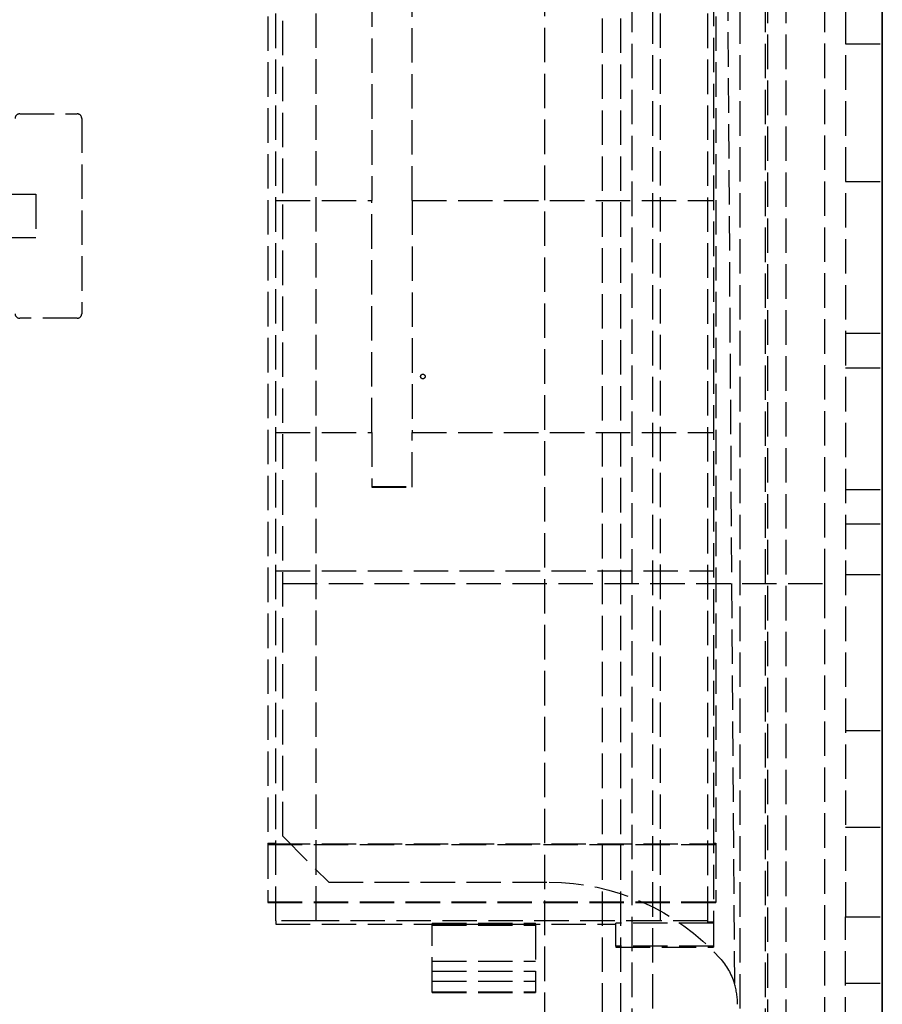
# Model space of a CAD drawing. Header units: millimetres. Extents: x -108 to 0, y 0 to 486.
# Tile 32 of 48: x -38 to 0, y 33 to 76. Entities that reach past the tile are written whole.
import ezdxf

# ---------------------------------------------------------------- set-up
doc = ezdxf.new("R2010")
doc.units = ezdxf.units.MM
doc.header["$LTSCALE"] = 10
doc.linetypes.add('ALLCAD_Strich', pattern=[0.2, 0.15, -0.05])
doc.layers.add('BESCH_KONT_sich_schn_grun_2d', color=10, linetype='Continuous')
doc.layers.add('BESCH_KONT_sich_schn_seit_2d', color=160, linetype='Continuous')

msp = doc.modelspace()

# ---------------------------------------------------------------- linework, layer by layer
at = {"layer": 'BESCH_KONT_sich_schn_grun_2d', "linetype": 'ALLCAD_Strich'}
for p, q in [((-24.649, 36.326), (-24.649, 475.95)), ((-9.649, 36.326), (-9.649, 475.95)), ((-7.599, 36.315), (-7.599, 475.95)), ((-4.999, 460.9), (-4.999, 4.5)), ((-4.199, 460.9), (-4.199, 4.5)), ((-9.999, 458), (-9.999, 17.8)), ((-6.199, 458), (-6.199, 17.8)), ((-10.899, 454.5), (-10.899, 20.1)), ((-5.099, 454.5), (-5.099, 20.1)), ((-12.199, 453.6), (-12.199, 11.8)), ((-11.399, 453.6), (-11.399, 11.8)), ((-26.399, 36.317), (-26.399, 451.2)), ((-14.699, 451.2), (-14.699, 14.2)), ((-22.219, 402.737), (-22.219, 67.68)), ((-20.469, 67.68), (-20.469, 402.737)), ((-26.749, 353.696), (-26.749, 39.7)), ((-7.249, 353.696), (-7.249, 39.7)), ((-7.349, 116.762), (-7.349, 36.263)), ((-26.099, 40), (-26.099, 107)), ((-6.942, 107), (-6.44, 33.595)), ((-1.599, 100), (-1.599, 36.5)), ((0.001, 100), (0.001, 36.5)), ((-2.499, 51.009), (-2.499, 82.009)), ((-1.599, 74.5), (0.001, 74.5)), ((-37.549, 71.45), (-35.049, 71.45)), ((-34.849, 71.25), (-34.849, 62.75)), ((-1.599, 68.5), (0.001, 68.5)), ((-41.949, 67.95), (-36.849, 67.95)), ((-36.849, 67.95), (-36.849, 66.05)), ((-26.399, 67.68), (-22.219, 67.68)), ((-22.219, 57.581), (-22.219, 67.68)), ((-20.469, 67.68), (-20.469, 57.581)), ((-20.469, 67.68), (-7.349, 67.68)), ((-36.849, 66.05), (-41.949, 66.05)), ((-35.049, 62.55), (-37.549, 62.55)), ((-1.599, 61.9), (0.001, 61.9)), ((-20.099, 60.017), (-20.099, 60.017)), ((-19.899, 60.017), (-19.899, 60.017)), ((-1.599, 60.4), (0.001, 60.4)), ((-26.399, 57.581), (-22.219, 57.581)), ((-22.219, 57.581), (-22.219, 55.23)), ((-20.469, 55.23), (-20.469, 57.581)), ((-20.469, 57.581), (-7.349, 57.581)), ((-22.219, 55.23), (-22.219, 55.2)), ((-22.219, 55.23), (-20.469, 55.23)), ((-22.219, 55.2), (-20.469, 55.2)), ((-20.469, 55.2), (-20.469, 55.23)), ((-1.599, 55.1), (0.001, 55.1)), ((-1.599, 53.6), (0.001, 53.6)), ((-26.399, 51.55), (-7.349, 51.55)), ((-26.099, 51.009), (-2.499, 51.009)), ((-2.499, 29.5), (-2.499, 51.009)), ((-1.599, 51.4), (0.001, 51.4)), ((-26.099, 51.002), (-2.499, 51.002)), ((-1.599, 44.6), (0.001, 44.6)), ((-1.599, 40.4), (0.001, 40.4)), ((-26.099, 40), (-24.099, 38)), ((-26.749, 39.7), (-26.399, 39.7)), ((-26.749, 39.7), (-26.749, 39.65)), ((-26.749, 39.65), (-7.249, 39.65)), ((-26.749, 39.65), (-26.749, 37.15)), ((-26.399, 39.67), (-7.349, 39.67)), ((-7.349, 39.7), (-7.249, 39.7)), ((-7.249, 39.7), (-7.249, 39.65)), ((-7.249, 39.65), (-7.249, 37.15)), ((-24.099, 38), (-14.499, 38)), ((-26.749, 37.15), (-7.249, 37.15)), ((-26.749, 37.15), (-26.749, 37.111)), ((-26.749, 37.111), (-7.249, 37.111)), ((-7.249, 37.15), (-7.249, 37.111)), ((-1.599, 29.5), (-1.599, 36.5)), ((-1.599, 36.5), (0.001, 36.5)), ((0.001, 29.5), (0.001, 36.5)), ((-26.399, 36.317), (-26.399, 36.17)), ((-26.399, 36.17), (-11.599, 36.17)), ((-9.649, 36.326), (-24.649, 36.326)), ((-19.599, 36.224), (-15.099, 36.224)), ((-19.599, 36.224), (-19.599, 36.134)), ((-19.599, 36.195), (-15.099, 36.195)), ((-19.599, 36.134), (-15.099, 36.134)), ((-19.599, 33.232), (-19.599, 36.134)), ((-15.099, 36.134), (-15.099, 36.224)), ((-15.099, 36.134), (-15.099, 33.232)), ((-7.349, 36.224), (-11.599, 36.224)), ((-11.599, 35.224), (-11.599, 36.224)), ((-7.599, 36.263), (-7.599, 36.315)), ((-7.349, 36.263), (-7.599, 36.263)), ((-7.349, 36.263), (-7.349, 36.224)), ((-7.349, 36.224), (-7.349, 35.224)), ((-7.349, 35.224), (-11.599, 35.224)), ((-11.599, 35.224), (-11.599, 35.17)), ((-11.599, 35.17), (-7.349, 35.17)), ((-7.349, 35.224), (-7.349, 35.17)), ((-19.599, 34.571), (-15.099, 34.571)), ((-19.599, 34.128), (-15.099, 34.128)), ((-19.599, 33.7), (-15.099, 33.7)), ((-1.599, 33.6), (0.001, 33.6)), ((-19.599, 33.232), (-15.099, 33.232)), ((-19.599, 33.202), (-19.599, 33.232)), ((-19.599, 33.202), (-15.099, 33.202)), ((-15.099, 33.232), (-15.099, 33.202))]:
    msp.add_line(p, q, dxfattribs=at)
for centre, radius, start, end in [((-37.549, 71.25), 0.2, 90, 180), ((-35.049, 71.25), 0.2, 0, 90), ((-37.549, 62.75), 0.2, 180, 270), ((-35.049, 62.75), 0.2, 270, 0), ((-9.299, 32.686), 3, 360, 17.6345)]:
    msp.add_arc(centre, radius, start, end, dxfattribs=at)
at = {"layer": 'BESCH_KONT_sich_schn_grun_2d', "linetype": 'ALLCAD_Strich', "extrusion": (0, 0, -1)}
for centre, major_axis, start_param, end_param in [((-19.999, 60.017), (0.1, 0), -1.570796, 4.712389), ((-19.999, 60.017), (-0.1, 0), -4.712389, 1.570796), ((-14.499, 28), (10, 0), -1.570796, -0.733461), ((-14.499, 28), (10, 0), -1.570796, -0.733461), ((-9.299, 32.686), (3, 0), -0.733461, -0.307776)]:
    msp.add_ellipse(centre, major_axis=major_axis, ratio=0.999986, start_param=start_param, end_param=end_param, dxfattribs=at)
at = {"layer": 'BESCH_KONT_sich_schn_grun_2d', "linetype": 'ALLCAD_Strich'}
for centre, major_axis, start_param, end_param in [((-24.649, 36.317), (-1.75, 0), -1.570796, 0), ((-9.649, 36.315), (2.05, 0), 0, 1.570796)]:
    msp.add_ellipse(centre, major_axis=major_axis, ratio=0.005236, start_param=start_param, end_param=end_param, dxfattribs=at)
at = {"layer": 'BESCH_KONT_sich_schn_seit_2d', "linetype": 'ALLCAD_Strich'}
for p, q in [((0, 36.315, 43.291), (0, 485.809, 40.937)), ((0, 36.315, 427.291), (0, 485.809, 424.937)), ((0, 36.326, 45.341), (0, 476.9, 43.034)), ((0, 36.317, 43.591), (0, 476.9, 41.284)), ((0, 36.326, 429.341), (0, 476.9, 427.034)), ((0, 36.317, 427.591), (0, 476.9, 425.284)), ((0, 4.5, 436.8), (0, 460.9, 436.8)), ((0, 4.5, 52.8), (0, 460.9, 52.8)), ((0, 67.68, 29.176), (0, 460.9, 27.117)), ((0, 67.68, 413.176), (0, 460.9, 411.117)), ((0, 18.098, 468.9), (0, 458, 468.9)), ((0, 18.098, 472.7), (0, 458, 472.7)), ((0, 18.098, 454.9), (0, 458, 454.9)), ((0, 18.098, 458.7), (0, 458, 458.7)), ((0, 18.098, 84.9), (0, 458, 84.9)), ((0, 18.098, 88.7), (0, 458, 88.7)), ((0, 18.098, 70.9), (0, 458, 70.9)), ((0, 18.098, 74.7), (0, 458, 74.7)), ((0, 18.1, 440.8), (0, 457.7, 440.8)), ((0, 18.1, 56.8), (0, 457.7, 56.8)), ((0, 18.1, 440), (0, 457.7, 440)), ((0, 18.1, 56), (0, 457.7, 56)), ((0, 9.5, 403.8), (0, 455.9, 403.8)), ((0, 9.5, 19.8), (0, 455.9, 19.8)), ((0, 20.1, 119), (0, 454.5, 119)), ((0, 20.1, 124.8), (0, 454.5, 124.8)), ((0, 20.1, 503), (0, 454.5, 503)), ((0, 20.1, 508.8), (0, 454.5, 508.8)), ((0, 11.8, 434.3), (0, 453.6, 434.3)), ((0, 11.8, 50.3), (0, 453.6, 50.3)), ((0, 14.2, 47), (0, 451.2, 47)), ((0, 14.2, 431), (0, 451.2, 431)), ((0, 14.2, 431.8), (0, 451.2, 431.8)), ((0, 14.2, 47.8), (0, 451.2, 47.8)), ((0, 37.111, 4.326), (0, 353.607, 2.669)), ((0, 37.111, 388.326), (0, 353.607, 386.669)), ((0, 328.586, 19.8), (0, 39.7, 21.313)), ((0, 328.586, 403.8), (0, 39.7, 405.313)), ((0, 116.762, 32.919), (0, 36.263, 33.341)), ((0, 116.762, 416.919), (0, 36.263, 417.341)), ((0, 40, 4.273), (0, 107, 3.922)), ((0, 40, 388.273), (0, 107, 387.922)), ((0, 107, 4.922), (0, 29.5, 5.328)), ((0, 37.13, 8.014), (0, 107, 8.014)), ((0, 107, 388.922), (0, 29.5, 389.328)), ((0, 37.13, 392.014), (0, 107, 392.014)), ((0, 100, 64.95), (0, 36.5, 64.95)), ((0, 100, 448.95), (0, 36.5, 448.95)), ((0, 51.009, 2.715), (0, 82.009, 2.553)), ((0, 51.009, 386.715), (0, 82.009, 386.553)), ((0, 82.001, 1.053), (0, 51.002, 1.216)), ((0, 82.001, 385.053), (0, 51.002, 385.216)), ((0, 74.5, 52), (0, 74.5, 48)), ((0, 74.5, 436), (0, 74.5, 432)), ((0, 70.6, 40.35), (0, 72.6, 40.35)), ((0, 72.6, 33.35), (0, 72.6, 40.35)), ((0, 72.6, 33.35), (0, 70.6, 33.35)), ((0, 70.6, 424.35), (0, 72.6, 424.35)), ((0, 72.6, 417.35), (0, 72.6, 424.35)), ((0, 72.6, 417.35), (0, 70.6, 417.35)), ((0, 71.6, 33.95), (0, 60.1, 33.95)), ((0, 71.6, 39.95), (0, 70.6, 39.95)), ((0, 71.6, 39.95), (0, 71.6, 40.35)), ((0, 71.6, 33.35), (0, 71.6, 33.95)), ((0, 71.6, 417.95), (0, 60.1, 417.95)), ((0, 71.6, 423.95), (0, 70.6, 423.95)), ((0, 71.6, 423.95), (0, 71.6, 424.35)), ((0, 71.6, 417.35), (0, 71.6, 417.95)), ((0, 71.25, 44.5), (0, 71.45, 44.5)), ((0, 71.45, 25.5), (0, 71.45, 44.5)), ((0, 71.45, 25.5), (0, 71.25, 25.5)), ((0, 69.95, 44.5), (0, 71.25, 44.5)), ((0, 71.25, 25.5), (0, 71.25, 44.5)), ((0, 69.95, 25.5), (0, 71.25, 25.5)), ((0, 69.3, 40.35), (0, 70.6, 40.35)), ((0, 70.6, 38.45), (0, 70.6, 40.35)), ((0, 70.6, 38.45), (0, 69.3, 38.45)), ((0, 70.6, 33.35), (0, 70.6, 35.45)), ((0, 70.6, 35.45), (0, 70.6, 38.45)), ((0, 61.6, 35.45), (0, 70.6, 35.45)), ((0, 70.6, 33.35), (0, 39.6, 33.35)), ((0, 69.3, 424.35), (0, 70.6, 424.35)), ((0, 70.6, 422.45), (0, 70.6, 424.35)), ((0, 70.6, 422.45), (0, 69.3, 422.45)), ((0, 70.6, 417.35), (0, 70.6, 419.45)), ((0, 70.6, 419.45), (0, 70.6, 422.45)), ((0, 61.6, 419.45), (0, 70.6, 419.45)), ((0, 70.6, 417.35), (0, 39.6, 417.35)), ((0, 69.95, 37.95), (0, 68.15, 37.95)), ((0, 69.95, 29.05), (0, 69.95, 37.95)), ((0, 68.15, 29.05), (0, 69.95, 29.05)), ((0, 67.95, 37.75), (0, 69.95, 37.75)), ((0, 69.95, 37.95), (0, 69.95, 44.5)), ((0, 69.95, 25.5), (0, 69.95, 29.05)), ((0, 69.95, 36.45), (0, 61.95, 36.45)), ((0, 69.95, 44.5), (0, 19.05, 44.5)), ((0, 64.05, 25.5), (0, 69.95, 25.5)), ((0, 69.95, 30.55), (0, 61.95, 30.55)), ((0, 67.95, 29.25), (0, 69.95, 29.25)), ((0, 69.1, 40.15), (0, 69.1, 38.65)), ((0, 69.1, 424.15), (0, 69.1, 422.65)), ((0, 68.5, 48), (0, 68.5, 52)), ((0, 68.5, 432), (0, 68.5, 436)), ((0, 61.95, 29.05), (0, 68.15, 29.05)), ((0, 61.95, 37.95), (0, 68.15, 37.95)), ((0, 61.95, 29.25), (0, 67.95, 29.25)), ((0, 67.95, 29.25), (0, 67.95, 37.75)), ((0, 61.95, 37.75), (0, 67.95, 37.75)), ((0, 67.95, 25.5), (0, 67.95, 29.25)), ((0, 67.95, 37.75), (0, 67.95, 44.5)), ((0, 67.68, 29.176), (0, 67.68, 27.426)), ((0, 67.68, 27.426), (0, 57.581, 27.479)), ((0, 67.68, 413.176), (0, 67.68, 411.426)), ((0, 67.68, 411.426), (0, 57.581, 411.479)), ((0, 66.05, 25.5), (0, 66.05, 44.5)), ((0, 64.05, 25.5), (0, 64.05, 29.05)), ((0, 62.75, 25.5), (0, 64.05, 25.5)), ((0, 64.05, 44.5), (0, 64.05, 29.05)), ((0, 63.1, 40.15), (0, 63.1, 38.65)), ((0, 63.1, 424.15), (0, 63.1, 422.65)), ((0, 27.3, 40.35), (0, 62.9, 40.35)), ((0, 62.9, 38.45), (0, 61.6, 38.45)), ((0, 27.3, 424.35), (0, 62.9, 424.35)), ((0, 62.9, 422.45), (0, 61.6, 422.45)), ((0, 62.75, 25.5), (0, 62.55, 25.5)), ((0, 62.75, 25.5), (0, 62.75, 44.5)), ((0, 62.55, 25.5), (0, 62.55, 44.5)), ((0, 61.95, 29.05), (0, 61.95, 29.25)), ((0, 61.95, 37.75), (0, 61.95, 37.95)), ((0, 61.95, 37.75), (0, 61.95, 29.25)), ((0, 61.95, 29.05), (0, 27.05, 29.05)), ((0, 61.6, 38.45), (0, 61.6, 35.45)), ((0, 60.1, 39.95), (0, 61.6, 39.95)), ((0, 61.6, 38.45), (0, 60.1, 39.95)), ((0, 61.6, 39.95), (0, 61.6, 40.35)), ((0, 61.6, 35.45), (0, 60.1, 33.95)), ((0, 60.1, 423.95), (0, 61.6, 423.95)), ((0, 61.6, 422.45), (0, 60.1, 423.95)), ((0, 61.6, 423.95), (0, 61.6, 424.35)), ((0, 61.6, 419.45), (0, 60.1, 417.95)), ((0, 61.6, 422.45), (0, 61.6, 419.45)), ((0, 60.117, 4.205), (0, 60.117, 4.168)), ((0, 60.117, 388.205), (0, 60.117, 388.168)), ((0, 60.1, 33.95), (0, 60.1, 39.95)), ((0, 60.1, 417.95), (0, 60.1, 423.95)), ((0, 59.917, 4.207), (0, 59.917, 4.169)), ((0, 59.917, 388.207), (0, 59.917, 388.169)), ((0, 59.65, 33.35), (0, 59.65, 40.35)), ((0, 59.65, 417.35), (0, 59.65, 424.35)), ((0, 55.23, 27.013), (0, 55.2, 21.231)), ((0, 55.23, 411.013), (0, 55.2, 405.231)), ((0, 53.6, 40.35), (0, 53.6, 33.35)), ((0, 53.6, 424.35), (0, 53.6, 417.35)), ((0, 51.6, 40.35), (0, 51.6, 33.35)), ((0, 51.6, 424.35), (0, 51.6, 417.35)), ((0, 51.55, 21.479), (0, 51.55, 21.251)), ((0, 51.55, 405.479), (0, 51.55, 405.251)), ((0, 40, 2.773), (0, 51.009, 2.715)), ((0, 51.002, 1.216), (0, 51.009, 2.715)), ((0, 40, 386.773), (0, 51.009, 386.715)), ((0, 51.002, 385.216), (0, 51.009, 386.715)), ((0, 46.966, 39.378), (0, 47.022, 39.569)), ((0, 45.896, 37.037), (0, 45.787, 36.869)), ((0, 41.6, 33.35), (0, 41.6, 40.35)), ((0, 41.6, 25.35), (0, 39.6, 25.35)), ((0, 41.6, 33.35), (0, 41.6, 25.35)), ((0, 41.6, 417.35), (0, 41.6, 424.35)), ((0, 41.6, 417.35), (0, 41.6, 409.35)), ((0, 41.6, 409.35), (0, 39.6, 409.35)), ((0, 41.454, 37.037), (0, 41.563, 36.869)), ((0, 40.384, 39.378), (0, 40.328, 39.569)), ((0, 40, 2.773), (0, 38, 2.784)), ((0, 40, 2.773), (0, 40, 4.273)), ((0, 40, 4.273), (0, 38, 4.284)), ((0, 40, 386.773), (0, 38, 386.784)), ((0, 40, 386.773), (0, 40, 388.273)), ((0, 40, 388.273), (0, 38, 388.284)), ((0, 39.7, 21.313), (0, 39.692, 19.8)), ((0, 39.7, 405.313), (0, 39.692, 403.8)), ((0, 39.692, 19.8), (0, 39.65, 11.813)), ((0, 39.692, 403.8), (0, 39.65, 395.813)), ((0, 39.67, 15.573), (0, 36.17, 15.591)), ((0, 39.67, 399.573), (0, 36.17, 399.591)), ((0, 39.65, 11.813), (0, 37.15, 11.826)), ((0, 39.65, 395.813), (0, 37.15, 395.826)), ((0, 39.6, 33.35), (0, 39.6, 40.35)), ((0, 4.5, 25.35), (0, 39.6, 25.35)), ((0, 39.6, 33.35), (0, 39.6, 25.35)), ((0, 39.6, 417.35), (0, 39.6, 424.35)), ((0, 4.5, 409.35), (0, 39.6, 409.35)), ((0, 39.6, 417.35), (0, 39.6, 409.35)), ((0, 38, 2.784), (0, 34.694, 2.801)), ((0, 38, 4.284), (0, 34.694, 4.301)), ((0, 38, 2.784), (0, 38, 4.284)), ((0, 38, 386.784), (0, 34.694, 386.801)), ((0, 38, 388.284), (0, 34.694, 388.301)), ((0, 38, 386.784), (0, 38, 388.284)), ((0, 37.15, 11.826), (0, 37.111, 4.326)), ((0, 37.15, 395.826), (0, 37.111, 388.326)), ((0, 29.5, 8.014), (0, 37.13, 8.014)), ((0, 29.5, 392.014), (0, 37.13, 392.014)), ((0, 36.317, 43.591), (0, 36.326, 45.341)), ((0, 36.317, 427.591), (0, 36.326, 429.341)), ((0, 36.317, 43.591), (0, 36.192, 19.8)), ((0, 36.317, 427.591), (0, 36.192, 403.8)), ((0, 36.224, 25.9), (0, 36.134, 25.811)), ((0, 35.224, 25.906), (0, 36.224, 25.9)), ((0, 36.224, 409.9), (0, 36.134, 409.811)), ((0, 35.224, 409.906), (0, 36.224, 409.9)), ((0, 35.866, 19.8), (0, 36.195, 20.411)), ((0, 35.866, 403.8), (0, 36.195, 404.411)), ((0, 36.192, 19.8), (0, 36.17, 15.591)), ((0, 36.192, 403.8), (0, 36.17, 399.591)), ((0, 35.17, 15.596), (0, 36.17, 15.591)), ((0, 35.17, 399.596), (0, 36.17, 399.591)), ((0, 33.956, 19.8), (0, 36.134, 25.811)), ((0, 33.956, 403.8), (0, 36.134, 409.811)), ((0, 34.571, 17.395), (0, 35.866, 19.8)), ((0, 34.571, 401.395), (0, 35.866, 403.8)), ((0, 35.224, 25.906), (0, 35.185, 18.536)), ((0, 35.224, 409.906), (0, 35.185, 402.536)), ((0, 35.185, 18.536), (0, 35.17, 15.596)), ((0, 35.185, 402.536), (0, 35.17, 399.596)), ((0, 34.694, 2.801), (0, 32.686, 2.811)), ((0, 34.694, 4.301), (0, 33.595, 4.307)), ((0, 34.694, 2.801), (0, 34.694, 4.301)), ((0, 34.694, 386.801), (0, 32.686, 386.811)), ((0, 34.694, 388.301), (0, 33.595, 388.307)), ((0, 34.694, 386.801), (0, 34.694, 388.301)), ((0, 33.7, 17.134), (0, 34.128, 17.132)), ((0, 33.7, 401.134), (0, 34.128, 401.132)), ((0, 33.232, 17.804), (0, 33.956, 19.8)), ((0, 33.232, 401.804), (0, 33.956, 403.8))]:
    msp.add_line(p, q, dxfattribs=at)
at = {"layer": 'BESCH_KONT_sich_schn_seit_2d', "linetype": 'ALLCAD_Strich', "extrusion": (-1, 0, 0)}
for centre in [(-58.5, 39.5), (-58.5, 423.5), (-57, 50), (-57, 434), (-48, 50), (-48, 434), (-37, 50), (-37, 434)]:
    msp.add_circle(centre, 3.4, dxfattribs=at)
for centre, radius, start, end in [((-71.5, 52), 3, 0, 180), ((-71.5, 48), 3, 180, 0), ((-71.5, 436), 3, 0, 180), ((-71.5, 432), 3, 180, 0), ((-69.3, 38.65), 0.2, 270, 0), ((-69.3, 40.15), 0.2, 360, 90), ((-69.3, 422.65), 0.2, 270, 0), ((-69.3, 424.15), 0.2, 0, 90), ((-68.15, 29.25), 0.2, 270, 0), ((-68.15, 37.75), 0.2, 0, 90), ((-62.9, 40.15), 0.2, 90, 180), ((-62.9, 38.65), 0.2, 180, 270), ((-62.9, 424.15), 0.2, 90, 180), ((-62.9, 422.65), 0.2, 180, 270), ((-46.6, 38.13), 1.5, 106.3348, 302.7972), ((-43.675, 28.15), 11.9, 73.6652, 106.3348), ((-43.675, 33.591), 4.1, 57.2028, 122.7972), ((-43.675, 33.591), 3.9, 57.2028, 122.7972), ((-40.75, 38.13), 1.5, 237.2028, 73.6652)]:
    msp.add_arc(centre, radius, start, end, dxfattribs=at)
at = {"layer": 'BESCH_KONT_sich_schn_seit_2d', "linetype": 'ALLCAD_Strich', "extrusion": (1, 0, 0)}
for centre, radius, start, end in [((57.55, 21.479), 6, 89.7, 180), ((57.55, 405.479), 6, 89.7, 180), ((46.6, 38.13), 1.3, 237.2028, 73.6652), ((43.675, 28.15), 11.7, 73.6652, 106.3348), ((40.75, 38.13), 1.3, 106.3348, 302.7972), ((36.5, 57.95), 7, 90, 180), ((36.5, 441.95), 7, 90, 180), ((34.131, 17.632), 0.5, 269.7, 331.7), ((34.131, 401.632), 0.5, 269.7, 331.7), ((33.702, 17.634), 0.5, 160.08, 269.7), ((33.702, 401.634), 0.5, 160.08, 269.7)]:
    msp.add_arc(centre, radius, start, end, dxfattribs=at)
for centre in [(0, 32.686, 2.117), (0, 32.686, 386.117)]:
    msp.add_ellipse(centre, major_axis=(0, -3), ratio=0.765823, start_param=-1.878576, end_param=-1.570796, dxfattribs=at)
at = {"layer": 'BESCH_KONT_sich_schn_seit_2d', "linetype": 'ALLCAD_Strich'}
for points, knots in [([(0, 71.6, 33.95), (0, 71.472, 34.107), (0, 71.332, 34.277), (0, 71.07, 34.607), (0, 70.946, 34.766), (0, 70.781, 34.995), (0, 70.717, 35.09), (0, 70.626, 35.252), (0, 70.6, 35.318), (0, 70.6, 35.364)], [-0.7130144, -0.7130144, -0.7130144, -0.7130144, -0.6522295, -0.6522295, -0.5914445, -0.5914445, -0.5502769, -0.5502769, -0.5091093, -0.5091093, -0.5091093, -0.5091093]), ([(0, 70.6, 38.536), (0, 70.6, 38.582), (0, 70.626, 38.648), (0, 70.717, 38.81), (0, 70.781, 38.905), (0, 70.946, 39.134), (0, 71.07, 39.293), (0, 71.332, 39.623), (0, 71.472, 39.793), (0, 71.6, 39.95)], [-0.2039052, -0.2039052, -0.2039052, -0.2039052, -0.1627375, -0.1627375, -0.1215699, -0.1215699, -0.060785, -0.060785, 0, 0, 0, 0]), ([(0, 71.6, 417.95), (0, 71.472, 418.107), (0, 71.332, 418.277), (0, 71.07, 418.607), (0, 70.946, 418.766), (0, 70.781, 418.995), (0, 70.717, 419.09), (0, 70.626, 419.252), (0, 70.6, 419.318), (0, 70.6, 419.364)], [-0.7130144, -0.7130144, -0.7130144, -0.7130144, -0.6522295, -0.6522295, -0.5914445, -0.5914445, -0.5502769, -0.5502769, -0.5091093, -0.5091093, -0.5091093, -0.5091093]), ([(0, 70.6, 422.536), (0, 70.6, 422.582), (0, 70.626, 422.648), (0, 70.717, 422.81), (0, 70.781, 422.905), (0, 70.946, 423.134), (0, 71.07, 423.293), (0, 71.332, 423.623), (0, 71.472, 423.793), (0, 71.6, 423.95)], [-0.2039052, -0.2039052, -0.2039052, -0.2039052, -0.1627375, -0.1627375, -0.1215699, -0.1215699, -0.060785, -0.060785, 0, 0, 0, 0]), ([(0, 69.1, 38.65), (0, 69.1, 38.65), (0, 69.11, 38.659), (0, 69.159, 38.701), (0, 69.244, 38.775), (0, 69.367, 38.881), (0, 69.534, 39.026), (0, 69.745, 39.209), (0, 70.001, 39.431), (0, 70.291, 39.682), (0, 70.495, 39.859), (0, 70.6, 39.95)], [0.0000004, 0.0000004, 0.0000004, 0.0000004, 0.1111111, 0.2222222, 0.3333333, 0.4444444, 0.5555556, 0.6666667, 0.7777778, 0.8888889, 1, 1, 1, 1]), ([(0, 69.3, 38.45), (0, 69.3, 38.45), (0, 69.309, 38.46), (0, 69.351, 38.509), (0, 69.425, 38.594), (0, 69.532, 38.717), (0, 69.676, 38.883), (0, 69.859, 39.095), (0, 70.08, 39.35), (0, 70.332, 39.641), (0, 70.509, 39.845), (0, 70.6, 39.95)], [0.0000004, 0.0000004, 0.0000004, 0.0000004, 0.1111111, 0.2222222, 0.3333333, 0.4444444, 0.5555556, 0.6666667, 0.7777778, 0.8888889, 1, 1, 1, 1]), ([(0, 69.1, 422.65), (0, 69.1, 422.65), (0, 69.11, 422.659), (0, 69.159, 422.701), (0, 69.244, 422.775), (0, 69.367, 422.881), (0, 69.534, 423.026), (0, 69.745, 423.209), (0, 70.001, 423.431), (0, 70.291, 423.682), (0, 70.495, 423.859), (0, 70.6, 423.95)], [0.0000004, 0.0000004, 0.0000004, 0.0000004, 0.1111111, 0.2222222, 0.3333333, 0.4444444, 0.5555556, 0.6666667, 0.7777778, 0.8888889, 1, 1, 1, 1]), ([(0, 69.3, 422.45), (0, 69.3, 422.45), (0, 69.309, 422.46), (0, 69.351, 422.509), (0, 69.425, 422.594), (0, 69.532, 422.717), (0, 69.676, 422.883), (0, 69.859, 423.095), (0, 70.08, 423.35), (0, 70.332, 423.641), (0, 70.509, 423.845), (0, 70.6, 423.95)], [0.0000004, 0.0000004, 0.0000004, 0.0000004, 0.1111111, 0.2222222, 0.3333333, 0.4444444, 0.5555556, 0.6666667, 0.7777778, 0.8888889, 1, 1, 1, 1]), ([(0, 63.1, 38.65), (0, 63.1, 38.65), (0, 63.09, 38.659), (0, 63.041, 38.701), (0, 62.956, 38.775), (0, 62.833, 38.882), (0, 62.667, 39.026), (0, 62.455, 39.209), (0, 62.2, 39.43), (0, 61.909, 39.682), (0, 61.705, 39.859), (0, 61.6, 39.95)], [0.0000004, 0.0000004, 0.0000004, 0.0000004, 0.1111111, 0.2222222, 0.3333333, 0.4444444, 0.5555556, 0.6666667, 0.7777778, 0.8888889, 1, 1, 1, 1]), ([(0, 63.1, 422.65), (0, 63.1, 422.65), (0, 63.09, 422.659), (0, 63.041, 422.701), (0, 62.956, 422.775), (0, 62.833, 422.882), (0, 62.667, 423.026), (0, 62.455, 423.209), (0, 62.2, 423.43), (0, 61.909, 423.682), (0, 61.705, 423.859), (0, 61.6, 423.95)], [0.0000004, 0.0000004, 0.0000004, 0.0000004, 0.1111111, 0.2222222, 0.3333333, 0.4444444, 0.5555556, 0.6666667, 0.7777778, 0.8888889, 1, 1, 1, 1]), ([(0, 62.9, 38.45), (0, 62.9, 38.45), (0, 62.891, 38.46), (0, 62.849, 38.509), (0, 62.775, 38.594), (0, 62.669, 38.717), (0, 62.524, 38.884), (0, 62.341, 39.095), (0, 62.119, 39.351), (0, 61.868, 39.641), (0, 61.691, 39.845), (0, 61.6, 39.95)], [0.0000004, 0.0000004, 0.0000004, 0.0000004, 0.1111111, 0.2222222, 0.3333333, 0.4444444, 0.5555556, 0.6666667, 0.7777778, 0.8888889, 1, 1, 1, 1]), ([(0, 62.9, 422.45), (0, 62.9, 422.45), (0, 62.891, 422.46), (0, 62.849, 422.509), (0, 62.775, 422.594), (0, 62.669, 422.717), (0, 62.524, 422.884), (0, 62.341, 423.095), (0, 62.119, 423.351), (0, 61.868, 423.641), (0, 61.691, 423.845), (0, 61.6, 423.95)], [0.0000004, 0.0000004, 0.0000004, 0.0000004, 0.1111111, 0.2222222, 0.3333333, 0.4444444, 0.5555556, 0.6666667, 0.7777778, 0.8888889, 1, 1, 1, 1])]:
    msp.add_open_spline(points, degree=3, knots=knots, dxfattribs=at)

doc.saveas('drawing.dxf')
